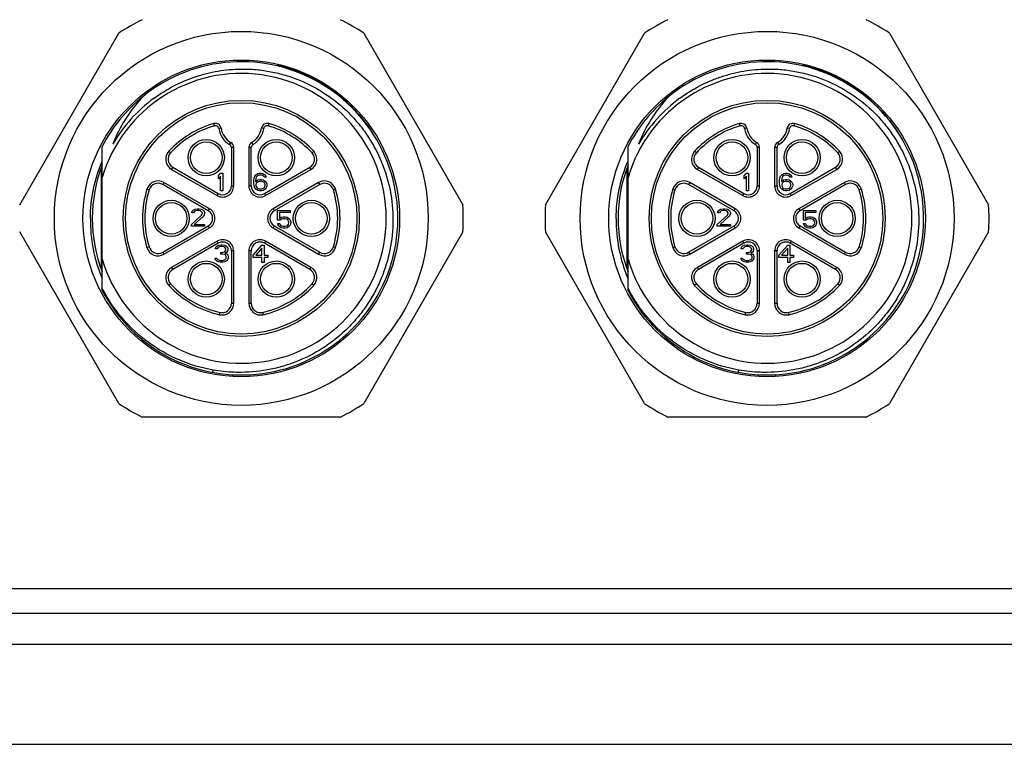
# Model space of a CAD drawing. Header units: millimetres. Extents: x -6552 to -4132, y 482 to 1483.
# Tile 15 of 80: x -6316 to -6232, y 1005 to 1067. Entities that reach past the tile are written whole.
import ezdxf

# ---------------------------------------------------------------- set-up
doc = ezdxf.new("R2010")
doc.units = ezdxf.units.MM
doc.header["$LTSCALE"] = 16.335
doc.layers.get('0').update_dxf_attribs({"linetype": 'CONTINUOUS'})
doc.layers.add('02___PRT_ALL_AXES', color=7, linetype='CONTINUOUS')

msp = doc.modelspace()

# ---------------------------------------------------------------- linework, layer by layer
at = {"color": 7, "linetype": 'Continuous'}
for p, q in [((-6316.303, 1051.595), (-6307.817, 1066.292)), ((-6286.858, 1066.292), (-6278.372, 1051.595)), ((-6271.303, 1051.595), (-6262.817, 1066.292)), ((-6241.858, 1066.292), (-6233.372, 1051.595)), ((-6299.641, 1058.365), (-6299.697, 1058.557)), ((-6294.978, 1058.557), (-6295.034, 1058.365)), ((-6254.641, 1058.365), (-6254.697, 1058.557)), ((-6249.978, 1058.557), (-6250.034, 1058.365)), ((-6299.064, 1058.159), (-6299.261, 1058.126)), ((-6295.413, 1058.126), (-6295.611, 1058.159)), ((-6254.064, 1058.159), (-6254.261, 1058.126)), ((-6250.413, 1058.126), (-6250.611, 1058.159)), ((-6298.334, 1056.768), (-6298.232, 1056.939)), ((-6296.443, 1056.939), (-6296.341, 1056.768)), ((-6253.334, 1056.768), (-6253.232, 1056.939)), ((-6251.443, 1056.939), (-6251.341, 1056.768)), ((-6309.237, 1044.283), (-6309.237, 1056.604)), ((-6303.391, 1056.049), (-6303.538, 1056.184)), ((-6298.187, 1056.51), (-6298.187, 1053.215)), ((-6297.987, 1056.51), (-6298.187, 1056.51)), ((-6297.987, 1053.215), (-6297.987, 1056.51)), ((-6296.687, 1056.51), (-6296.687, 1053.215)), ((-6296.487, 1056.51), (-6296.687, 1056.51)), ((-6296.487, 1053.215), (-6296.487, 1056.51)), ((-6291.137, 1056.184), (-6291.284, 1056.049)), ((-6264.237, 1044.283), (-6264.237, 1056.604)), ((-6258.391, 1056.049), (-6258.538, 1056.184)), ((-6252.987, 1056.51), (-6253.187, 1056.51)), ((-6253.187, 1056.51), (-6253.187, 1053.215)), ((-6252.987, 1053.215), (-6252.987, 1056.51)), ((-6251.487, 1056.51), (-6251.687, 1056.51)), ((-6251.687, 1056.51), (-6251.687, 1053.215)), ((-6251.487, 1053.215), (-6251.487, 1056.51)), ((-6246.137, 1056.184), (-6246.284, 1056.049)), ((-6309.337, 1054.74), (-6309.337, 1046.147)), ((-6303.204, 1054.812), (-6303.304, 1054.639)), ((-6303.304, 1054.639), (-6299.412, 1052.392)), ((-6303.203, 1054.812), (-6299.312, 1052.565)), ((-6299.295, 1054.083), (-6299.107, 1054.307)), ((-6299.107, 1054.307), (-6298.92, 1054.307)), ((-6298.92, 1054.307), (-6298.92, 1052.807)), ((-6296.081, 1054.179), (-6295.925, 1054.275)), ((-6295.925, 1054.275), (-6295.768, 1054.307)), ((-6295.768, 1054.307), (-6295.643, 1054.307)), ((-6295.643, 1054.307), (-6295.487, 1054.275)), ((-6295.487, 1054.275), (-6295.331, 1054.179)), ((-6295.362, 1052.565), (-6291.471, 1054.812)), ((-6295.262, 1052.392), (-6291.371, 1054.639)), ((-6291.371, 1054.639), (-6291.471, 1054.812)), ((-6264.337, 1054.74), (-6264.337, 1046.147)), ((-6258.204, 1054.812), (-6258.304, 1054.639)), ((-6258.304, 1054.639), (-6254.412, 1052.392)), ((-6258.203, 1054.812), (-6254.312, 1052.565)), ((-6254.295, 1054.083), (-6254.107, 1054.307)), ((-6254.107, 1054.307), (-6253.92, 1054.307)), ((-6253.92, 1054.307), (-6253.92, 1052.807)), ((-6251.081, 1054.179), (-6250.925, 1054.275)), ((-6250.925, 1054.275), (-6250.768, 1054.307)), ((-6250.768, 1054.307), (-6250.643, 1054.307)), ((-6250.643, 1054.307), (-6250.487, 1054.275)), ((-6250.487, 1054.275), (-6250.331, 1054.179)), ((-6250.362, 1052.565), (-6246.471, 1054.812)), ((-6250.262, 1052.392), (-6246.371, 1054.639)), ((-6246.371, 1054.639), (-6246.471, 1054.812)), ((-6303.954, 1053.513), (-6304.054, 1053.34)), ((-6300.062, 1051.266), (-6303.954, 1053.513)), ((-6299.295, 1053.828), (-6299.295, 1054.083)), ((-6299.107, 1054.051), (-6299.295, 1053.828)), ((-6299.107, 1052.807), (-6299.107, 1054.051)), ((-6296.268, 1053.668), (-6296.237, 1053.892)), ((-6296.268, 1053.445), (-6296.268, 1053.668)), ((-6296.237, 1053.222), (-6296.268, 1053.445)), ((-6296.237, 1053.892), (-6296.175, 1054.051)), ((-6296.175, 1054.051), (-6296.081, 1054.179)), ((-6296.081, 1053.86), (-6296.112, 1053.668)), ((-6296.112, 1053.605), (-6295.925, 1053.732)), ((-6296.112, 1053.668), (-6296.112, 1053.605)), ((-6296.05, 1053.956), (-6296.081, 1053.86)), ((-6296.05, 1053.445), (-6296.081, 1053.349)), ((-6295.987, 1054.051), (-6296.05, 1053.956)), ((-6295.987, 1053.509), (-6296.05, 1053.445)), ((-6295.893, 1054.115), (-6295.987, 1054.051)), ((-6295.893, 1053.573), (-6295.987, 1053.509)), ((-6295.925, 1053.732), (-6295.768, 1053.764)), ((-6295.8, 1054.147), (-6295.893, 1054.115)), ((-6295.8, 1053.605), (-6295.893, 1053.573)), ((-6295.612, 1054.147), (-6295.8, 1054.147)), ((-6295.581, 1053.605), (-6295.8, 1053.605)), ((-6295.768, 1053.764), (-6295.612, 1053.764)), ((-6295.518, 1054.115), (-6295.612, 1054.147)), ((-6295.612, 1053.764), (-6295.456, 1053.732)), ((-6295.487, 1053.573), (-6295.581, 1053.605)), ((-6295.425, 1054.051), (-6295.518, 1054.115)), ((-6295.393, 1053.509), (-6295.487, 1053.573)), ((-6295.456, 1053.732), (-6295.3, 1053.637)), ((-6295.362, 1053.956), (-6295.425, 1054.051)), ((-6295.331, 1053.445), (-6295.393, 1053.509)), ((-6295.206, 1053.956), (-6295.362, 1053.956)), ((-6295.331, 1054.179), (-6295.237, 1054.051)), ((-6295.3, 1053.349), (-6295.331, 1053.445)), ((-6295.3, 1053.637), (-6295.206, 1053.541)), ((-6295.237, 1054.051), (-6295.206, 1053.956)), ((-6295.206, 1053.541), (-6295.143, 1053.381)), ((-6295.143, 1053.381), (-6295.143, 1053.222)), ((-6290.721, 1053.513), (-6294.612, 1051.266)), ((-6290.621, 1053.34), (-6290.721, 1053.513)), ((-6258.954, 1053.513), (-6259.054, 1053.34)), ((-6255.062, 1051.266), (-6258.954, 1053.513)), ((-6254.295, 1053.828), (-6254.295, 1054.083)), ((-6254.107, 1054.051), (-6254.295, 1053.828)), ((-6254.107, 1052.807), (-6254.107, 1054.051)), ((-6251.268, 1053.668), (-6251.237, 1053.892)), ((-6251.268, 1053.445), (-6251.268, 1053.668)), ((-6251.237, 1053.222), (-6251.268, 1053.445)), ((-6251.237, 1053.892), (-6251.175, 1054.051)), ((-6251.175, 1054.051), (-6251.081, 1054.179)), ((-6251.081, 1053.86), (-6251.112, 1053.668)), ((-6251.112, 1053.605), (-6250.925, 1053.732)), ((-6251.112, 1053.668), (-6251.112, 1053.605)), ((-6251.05, 1053.956), (-6251.081, 1053.86)), ((-6251.05, 1053.445), (-6251.081, 1053.349)), ((-6250.987, 1054.051), (-6251.05, 1053.956)), ((-6250.987, 1053.509), (-6251.05, 1053.445)), ((-6250.893, 1054.115), (-6250.987, 1054.051)), ((-6250.893, 1053.573), (-6250.987, 1053.509)), ((-6250.925, 1053.732), (-6250.768, 1053.764)), ((-6250.8, 1054.147), (-6250.893, 1054.115)), ((-6250.8, 1053.605), (-6250.893, 1053.573)), ((-6250.612, 1054.147), (-6250.8, 1054.147)), ((-6250.581, 1053.605), (-6250.8, 1053.605)), ((-6250.768, 1053.764), (-6250.612, 1053.764)), ((-6250.518, 1054.115), (-6250.612, 1054.147)), ((-6250.612, 1053.764), (-6250.456, 1053.732)), ((-6250.487, 1053.573), (-6250.581, 1053.605)), ((-6250.425, 1054.051), (-6250.518, 1054.115)), ((-6250.393, 1053.509), (-6250.487, 1053.573)), ((-6250.456, 1053.732), (-6250.3, 1053.637)), ((-6250.362, 1053.956), (-6250.425, 1054.051)), ((-6250.331, 1053.445), (-6250.393, 1053.509)), ((-6250.206, 1053.956), (-6250.362, 1053.956)), ((-6250.331, 1054.179), (-6250.237, 1054.051)), ((-6250.3, 1053.349), (-6250.331, 1053.445)), ((-6250.3, 1053.637), (-6250.206, 1053.541)), ((-6250.237, 1054.051), (-6250.206, 1053.956)), ((-6250.206, 1053.541), (-6250.143, 1053.381)), ((-6250.143, 1053.381), (-6250.143, 1053.222)), ((-6245.721, 1053.513), (-6249.612, 1051.266)), ((-6245.621, 1053.34), (-6245.721, 1053.513)), ((-6305.218, 1052.884), (-6305.409, 1052.943)), ((-6300.162, 1051.093), (-6304.054, 1053.34)), ((-6299.412, 1052.392), (-6299.312, 1052.565)), ((-6298.92, 1052.807), (-6299.107, 1052.807)), ((-6298.187, 1053.215), (-6297.987, 1053.215)), ((-6296.687, 1053.215), (-6296.487, 1053.215)), ((-6296.175, 1053.062), (-6296.237, 1053.222)), ((-6296.081, 1052.934), (-6296.175, 1053.062)), ((-6296.081, 1053.349), (-6296.081, 1053.254)), ((-6296.081, 1053.254), (-6296.05, 1053.158)), ((-6295.925, 1052.839), (-6296.081, 1052.934)), ((-6296.05, 1053.158), (-6295.987, 1053.062)), ((-6295.987, 1053.062), (-6295.893, 1052.998)), ((-6295.768, 1052.807), (-6295.925, 1052.839)), ((-6295.893, 1052.998), (-6295.8, 1052.966)), ((-6295.8, 1052.966), (-6295.581, 1052.966)), ((-6295.612, 1052.807), (-6295.768, 1052.807)), ((-6295.456, 1052.839), (-6295.612, 1052.807)), ((-6295.581, 1052.966), (-6295.487, 1052.998)), ((-6295.487, 1052.998), (-6295.393, 1053.062)), ((-6295.3, 1052.934), (-6295.456, 1052.839)), ((-6295.393, 1053.062), (-6295.331, 1053.158)), ((-6295.362, 1052.565), (-6295.262, 1052.392)), ((-6295.331, 1053.158), (-6295.3, 1053.254)), ((-6295.3, 1053.254), (-6295.3, 1053.349)), ((-6295.206, 1053.062), (-6295.3, 1052.934)), ((-6295.143, 1053.222), (-6295.206, 1053.062)), ((-6290.622, 1053.339), (-6294.512, 1051.093)), ((-6289.266, 1052.943), (-6289.457, 1052.884)), ((-6260.218, 1052.884), (-6260.409, 1052.943)), ((-6255.162, 1051.093), (-6259.054, 1053.34)), ((-6254.412, 1052.392), (-6254.312, 1052.565)), ((-6253.92, 1052.807), (-6254.107, 1052.807)), ((-6253.187, 1053.215), (-6252.987, 1053.215)), ((-6251.687, 1053.215), (-6251.487, 1053.215)), ((-6251.175, 1053.062), (-6251.237, 1053.222)), ((-6251.081, 1052.934), (-6251.175, 1053.062)), ((-6251.081, 1053.349), (-6251.081, 1053.254)), ((-6251.081, 1053.254), (-6251.05, 1053.158)), ((-6250.925, 1052.839), (-6251.081, 1052.934)), ((-6251.05, 1053.158), (-6250.987, 1053.062)), ((-6250.987, 1053.062), (-6250.893, 1052.998)), ((-6250.768, 1052.807), (-6250.925, 1052.839)), ((-6250.893, 1052.998), (-6250.8, 1052.966)), ((-6250.8, 1052.966), (-6250.581, 1052.966)), ((-6250.612, 1052.807), (-6250.768, 1052.807)), ((-6250.456, 1052.839), (-6250.612, 1052.807)), ((-6250.581, 1052.966), (-6250.487, 1052.998)), ((-6250.487, 1052.998), (-6250.393, 1053.062)), ((-6250.3, 1052.934), (-6250.456, 1052.839)), ((-6250.393, 1053.062), (-6250.331, 1053.158)), ((-6250.362, 1052.565), (-6250.262, 1052.392)), ((-6250.331, 1053.158), (-6250.3, 1053.254)), ((-6250.3, 1053.254), (-6250.3, 1053.349)), ((-6250.206, 1053.062), (-6250.3, 1052.934)), ((-6250.143, 1053.222), (-6250.206, 1053.062)), ((-6245.622, 1053.339), (-6249.512, 1051.093)), ((-6244.266, 1052.943), (-6244.457, 1052.884)), ((-6301.575, 1050.919), (-6301.544, 1051.047)), ((-6301.419, 1050.919), (-6301.575, 1050.919)), ((-6301.544, 1051.047), (-6301.419, 1051.175)), ((-6301.419, 1051.175), (-6301.294, 1051.238)), ((-6301.356, 1051.015), (-6301.419, 1050.919)), ((-6301.262, 1051.079), (-6301.356, 1051.015)), ((-6301.294, 1051.238), (-6301.075, 1051.27)), ((-6301.106, 1051.111), (-6301.262, 1051.079)), ((-6300.981, 1051.111), (-6301.106, 1051.111)), ((-6301.075, 1051.27), (-6300.95, 1051.27)), ((-6300.825, 1051.079), (-6300.981, 1051.111)), ((-6300.95, 1051.27), (-6300.762, 1051.238)), ((-6300.731, 1051.015), (-6300.825, 1051.079)), ((-6300.762, 1051.238), (-6300.637, 1051.175)), ((-6300.669, 1050.919), (-6300.731, 1051.015)), ((-6300.731, 1050.728), (-6300.669, 1050.855)), ((-6300.669, 1050.855), (-6300.669, 1050.919)), ((-6300.637, 1051.175), (-6300.512, 1051.047)), ((-6300.512, 1051.047), (-6300.481, 1050.919)), ((-6300.481, 1050.855), (-6300.512, 1050.728)), ((-6300.481, 1050.919), (-6300.481, 1050.855)), ((-6300.162, 1051.093), (-6300.062, 1051.266)), ((-6294.612, 1051.266), (-6294.512, 1051.093)), ((-6294.228, 1050.28), (-6294.228, 1051.11)), ((-6294.228, 1051.11), (-6293.166, 1051.11)), ((-6294.072, 1050.95), (-6294.072, 1050.44)), ((-6293.166, 1050.95), (-6294.072, 1050.95)), ((-6293.166, 1051.11), (-6293.166, 1050.95)), ((-6256.575, 1050.919), (-6256.544, 1051.047)), ((-6256.419, 1050.919), (-6256.575, 1050.919)), ((-6256.544, 1051.047), (-6256.419, 1051.175)), ((-6256.419, 1051.175), (-6256.294, 1051.238)), ((-6256.356, 1051.015), (-6256.419, 1050.919)), ((-6256.262, 1051.079), (-6256.356, 1051.015)), ((-6256.294, 1051.238), (-6256.075, 1051.27)), ((-6256.106, 1051.111), (-6256.262, 1051.079)), ((-6255.981, 1051.111), (-6256.106, 1051.111)), ((-6256.075, 1051.27), (-6255.95, 1051.27)), ((-6255.825, 1051.079), (-6255.981, 1051.111)), ((-6255.95, 1051.27), (-6255.762, 1051.238)), ((-6255.731, 1051.015), (-6255.825, 1051.079)), ((-6255.762, 1051.238), (-6255.637, 1051.175)), ((-6255.669, 1050.919), (-6255.731, 1051.015)), ((-6255.731, 1050.728), (-6255.669, 1050.855)), ((-6255.669, 1050.855), (-6255.669, 1050.919)), ((-6255.637, 1051.175), (-6255.512, 1051.047)), ((-6255.512, 1051.047), (-6255.481, 1050.919)), ((-6255.481, 1050.855), (-6255.512, 1050.728)), ((-6255.481, 1050.919), (-6255.481, 1050.855)), ((-6255.162, 1051.093), (-6255.062, 1051.266)), ((-6249.612, 1051.266), (-6249.512, 1051.093)), ((-6249.228, 1051.11), (-6248.166, 1051.11)), ((-6249.228, 1050.28), (-6249.228, 1051.11)), ((-6248.166, 1050.95), (-6249.072, 1050.95)), ((-6249.072, 1050.95), (-6249.072, 1050.44)), ((-6248.166, 1051.11), (-6248.166, 1050.95)), ((-6301.606, 1049.93), (-6300.731, 1050.728)), ((-6300.575, 1050.632), (-6301.356, 1049.93)), ((-6300.512, 1050.728), (-6300.575, 1050.632)), ((-6294.009, 1050.28), (-6294.228, 1050.28)), ((-6294.072, 1050.44), (-6293.916, 1050.535)), ((-6293.884, 1050.376), (-6294.009, 1050.28)), ((-6293.916, 1050.535), (-6293.759, 1050.567)), ((-6293.759, 1050.408), (-6293.884, 1050.376)), ((-6293.759, 1050.567), (-6293.572, 1050.567)), ((-6293.572, 1050.408), (-6293.759, 1050.408)), ((-6293.572, 1050.567), (-6293.416, 1050.535)), ((-6293.447, 1050.376), (-6293.572, 1050.408)), ((-6293.353, 1050.312), (-6293.447, 1050.376)), ((-6293.416, 1050.535), (-6293.259, 1050.44)), ((-6293.291, 1050.216), (-6293.353, 1050.312)), ((-6293.259, 1050.12), (-6293.291, 1050.216)), ((-6293.291, 1049.961), (-6293.259, 1050.057)), ((-6293.259, 1050.44), (-6293.166, 1050.312)), ((-6293.259, 1050.057), (-6293.259, 1050.12)), ((-6293.166, 1050.312), (-6293.103, 1050.152)), ((-6293.103, 1050.025), (-6293.166, 1049.865)), ((-6293.103, 1050.152), (-6293.103, 1050.025)), ((-6256.606, 1049.93), (-6255.731, 1050.728)), ((-6255.575, 1050.632), (-6256.356, 1049.93)), ((-6255.512, 1050.728), (-6255.575, 1050.632)), ((-6249.009, 1050.28), (-6249.228, 1050.28)), ((-6249.072, 1050.44), (-6248.916, 1050.535)), ((-6248.884, 1050.376), (-6249.009, 1050.28)), ((-6248.916, 1050.535), (-6248.759, 1050.567)), ((-6248.759, 1050.408), (-6248.884, 1050.376)), ((-6248.759, 1050.567), (-6248.572, 1050.567)), ((-6248.572, 1050.408), (-6248.759, 1050.408)), ((-6248.572, 1050.567), (-6248.416, 1050.535)), ((-6248.447, 1050.376), (-6248.572, 1050.408)), ((-6248.353, 1050.312), (-6248.447, 1050.376)), ((-6248.416, 1050.535), (-6248.259, 1050.44)), ((-6248.291, 1050.216), (-6248.353, 1050.312)), ((-6248.259, 1050.12), (-6248.291, 1050.216)), ((-6248.291, 1049.961), (-6248.259, 1050.057)), ((-6248.259, 1050.44), (-6248.166, 1050.312)), ((-6248.259, 1050.057), (-6248.259, 1050.12)), ((-6248.166, 1050.312), (-6248.103, 1050.152)), ((-6248.103, 1050.025), (-6248.166, 1049.865)), ((-6248.103, 1050.152), (-6248.103, 1050.025)), ((-6307.817, 1034.595), (-6316.303, 1049.292)), ((-6304.053, 1047.548), (-6300.162, 1049.794)), ((-6303.954, 1047.374), (-6300.062, 1049.621)), ((-6301.606, 1049.77), (-6301.606, 1049.93)), ((-6300.481, 1049.77), (-6301.606, 1049.77)), ((-6301.356, 1049.93), (-6300.481, 1049.93)), ((-6300.481, 1049.93), (-6300.481, 1049.77)), ((-6300.062, 1049.621), (-6300.162, 1049.794)), ((-6294.512, 1049.794), (-6294.612, 1049.621)), ((-6294.612, 1049.621), (-6290.721, 1047.374)), ((-6294.512, 1049.794), (-6290.621, 1047.547)), ((-6294.166, 1049.865), (-6294.228, 1049.993)), ((-6294.228, 1049.993), (-6294.041, 1049.993)), ((-6294.072, 1049.737), (-6294.166, 1049.865)), ((-6293.916, 1049.642), (-6294.072, 1049.737)), ((-6294.041, 1049.993), (-6293.978, 1049.865)), ((-6293.978, 1049.865), (-6293.884, 1049.801)), ((-6293.759, 1049.61), (-6293.916, 1049.642)), ((-6293.884, 1049.801), (-6293.759, 1049.769)), ((-6293.759, 1049.769), (-6293.572, 1049.769)), ((-6293.572, 1049.61), (-6293.759, 1049.61)), ((-6293.572, 1049.769), (-6293.447, 1049.801)), ((-6293.416, 1049.642), (-6293.572, 1049.61)), ((-6293.447, 1049.801), (-6293.353, 1049.865)), ((-6293.259, 1049.737), (-6293.416, 1049.642)), ((-6293.353, 1049.865), (-6293.291, 1049.961)), ((-6293.166, 1049.865), (-6293.259, 1049.737)), ((-6278.372, 1049.292), (-6286.858, 1034.595)), ((-6262.817, 1034.595), (-6271.303, 1049.292)), ((-6259.053, 1047.548), (-6255.162, 1049.794)), ((-6258.954, 1047.374), (-6255.062, 1049.621)), ((-6256.606, 1049.77), (-6256.606, 1049.93)), ((-6255.481, 1049.77), (-6256.606, 1049.77)), ((-6256.356, 1049.93), (-6255.481, 1049.93)), ((-6255.481, 1049.93), (-6255.481, 1049.77)), ((-6255.062, 1049.621), (-6255.162, 1049.794)), ((-6249.512, 1049.794), (-6249.612, 1049.621)), ((-6249.612, 1049.621), (-6245.721, 1047.374)), ((-6249.512, 1049.794), (-6245.621, 1047.547)), ((-6249.228, 1049.993), (-6249.041, 1049.993)), ((-6249.166, 1049.865), (-6249.228, 1049.993)), ((-6249.072, 1049.737), (-6249.166, 1049.865)), ((-6248.916, 1049.642), (-6249.072, 1049.737)), ((-6249.041, 1049.993), (-6248.978, 1049.865)), ((-6248.978, 1049.865), (-6248.884, 1049.801)), ((-6248.759, 1049.61), (-6248.916, 1049.642)), ((-6248.884, 1049.801), (-6248.759, 1049.769)), ((-6248.759, 1049.769), (-6248.572, 1049.769)), ((-6248.572, 1049.61), (-6248.759, 1049.61)), ((-6248.572, 1049.769), (-6248.447, 1049.801)), ((-6248.416, 1049.642), (-6248.572, 1049.61)), ((-6248.447, 1049.801), (-6248.353, 1049.865)), ((-6248.259, 1049.737), (-6248.416, 1049.642)), ((-6248.353, 1049.865), (-6248.291, 1049.961)), ((-6248.166, 1049.865), (-6248.259, 1049.737)), ((-6233.372, 1049.292), (-6241.858, 1034.595)), ((-6299.412, 1048.495), (-6303.304, 1046.248)), ((-6299.312, 1048.322), (-6303.204, 1046.075)), ((-6299.312, 1048.322), (-6299.412, 1048.495)), ((-6295.262, 1048.495), (-6295.362, 1048.322)), ((-6291.472, 1046.075), (-6295.362, 1048.322)), ((-6291.371, 1046.248), (-6295.262, 1048.495)), ((-6254.412, 1048.495), (-6258.304, 1046.248)), ((-6254.312, 1048.322), (-6258.204, 1046.075)), ((-6254.312, 1048.322), (-6254.412, 1048.495)), ((-6250.262, 1048.495), (-6250.362, 1048.322)), ((-6246.472, 1046.075), (-6250.362, 1048.322)), ((-6246.371, 1046.248), (-6250.262, 1048.495)), ((-6305.409, 1047.944), (-6305.218, 1048.003)), ((-6304.054, 1047.547), (-6303.954, 1047.374)), ((-6299.556, 1047.841), (-6299.525, 1047.969)), ((-6299.4, 1047.841), (-6299.556, 1047.841)), ((-6299.525, 1047.969), (-6299.4, 1048.096)), ((-6299.4, 1048.096), (-6299.275, 1048.16)), ((-6299.338, 1047.937), (-6299.4, 1047.841)), ((-6299.244, 1048), (-6299.338, 1047.937)), ((-6299.275, 1048.16), (-6299.056, 1048.192)), ((-6299.088, 1048.032), (-6299.244, 1048)), ((-6298.963, 1048.032), (-6299.088, 1048.032)), ((-6299.088, 1047.394), (-6299.088, 1047.522)), ((-6299.088, 1047.522), (-6298.963, 1047.522)), ((-6299.056, 1048.192), (-6298.994, 1048.192)), ((-6298.994, 1048.192), (-6298.775, 1048.16)), ((-6298.806, 1048), (-6298.963, 1048.032)), ((-6298.963, 1047.522), (-6298.775, 1047.586)), ((-6298.713, 1047.937), (-6298.806, 1048)), ((-6298.775, 1048.16), (-6298.65, 1048.096)), ((-6298.775, 1047.586), (-6298.713, 1047.649)), ((-6298.65, 1047.841), (-6298.713, 1047.937)), ((-6298.713, 1047.649), (-6298.65, 1047.777)), ((-6298.588, 1047.554), (-6298.713, 1047.458)), ((-6298.65, 1048.096), (-6298.525, 1047.969)), ((-6298.65, 1047.777), (-6298.65, 1047.841)), ((-6298.525, 1047.649), (-6298.588, 1047.554)), ((-6298.525, 1047.969), (-6298.494, 1047.841)), ((-6298.494, 1047.777), (-6298.525, 1047.649)), ((-6298.494, 1047.841), (-6298.494, 1047.777)), ((-6298.187, 1047.672), (-6298.187, 1043.179)), ((-6297.987, 1047.672), (-6298.187, 1047.672)), ((-6297.987, 1043.179), (-6297.987, 1047.672)), ((-6296.687, 1047.672), (-6296.687, 1043.179)), ((-6296.487, 1047.672), (-6296.687, 1047.672)), ((-6296.487, 1043.179), (-6296.487, 1047.672)), ((-6296.316, 1047.3), (-6295.566, 1048.162)), ((-6295.566, 1047.907), (-6296.097, 1047.3)), ((-6295.566, 1048.162), (-6295.379, 1048.162)), ((-6295.566, 1047.3), (-6295.566, 1047.907)), ((-6295.379, 1048.162), (-6295.379, 1047.3)), ((-6290.721, 1047.374), (-6290.621, 1047.547)), ((-6289.457, 1048.003), (-6289.266, 1047.944)), ((-6260.409, 1047.944), (-6260.218, 1048.003)), ((-6259.054, 1047.547), (-6258.954, 1047.374)), ((-6254.556, 1047.841), (-6254.525, 1047.969)), ((-6254.4, 1047.841), (-6254.556, 1047.841)), ((-6254.525, 1047.969), (-6254.4, 1048.096)), ((-6254.4, 1048.096), (-6254.275, 1048.16)), ((-6254.338, 1047.937), (-6254.4, 1047.841)), ((-6254.244, 1048), (-6254.338, 1047.937)), ((-6254.275, 1048.16), (-6254.056, 1048.192)), ((-6254.088, 1048.032), (-6254.244, 1048)), ((-6253.963, 1048.032), (-6254.088, 1048.032)), ((-6254.088, 1047.522), (-6253.963, 1047.522)), ((-6254.088, 1047.394), (-6254.088, 1047.522)), ((-6254.056, 1048.192), (-6253.994, 1048.192)), ((-6253.994, 1048.192), (-6253.775, 1048.16)), ((-6253.806, 1048), (-6253.963, 1048.032)), ((-6253.963, 1047.522), (-6253.775, 1047.586)), ((-6253.713, 1047.937), (-6253.806, 1048)), ((-6253.775, 1048.16), (-6253.65, 1048.096)), ((-6253.775, 1047.586), (-6253.713, 1047.649)), ((-6253.65, 1047.841), (-6253.713, 1047.937)), ((-6253.713, 1047.649), (-6253.65, 1047.777)), ((-6253.588, 1047.554), (-6253.713, 1047.458)), ((-6253.65, 1048.096), (-6253.525, 1047.969)), ((-6253.65, 1047.777), (-6253.65, 1047.841)), ((-6253.525, 1047.649), (-6253.588, 1047.554)), ((-6253.525, 1047.969), (-6253.494, 1047.841)), ((-6253.494, 1047.777), (-6253.525, 1047.649)), ((-6253.494, 1047.841), (-6253.494, 1047.777)), ((-6252.987, 1047.672), (-6253.187, 1047.672)), ((-6253.187, 1047.672), (-6253.187, 1043.179)), ((-6252.987, 1043.179), (-6252.987, 1047.672)), ((-6251.487, 1047.672), (-6251.687, 1047.672)), ((-6251.687, 1047.672), (-6251.687, 1043.179)), ((-6251.487, 1043.179), (-6251.487, 1047.672)), ((-6251.316, 1047.3), (-6250.566, 1048.162)), ((-6250.566, 1047.907), (-6251.097, 1047.3)), ((-6250.566, 1048.162), (-6250.379, 1048.162)), ((-6250.566, 1047.3), (-6250.566, 1047.907)), ((-6250.379, 1048.162), (-6250.379, 1047.3)), ((-6245.721, 1047.374), (-6245.621, 1047.547)), ((-6244.457, 1048.003), (-6244.266, 1047.944)), ((-6299.556, 1046.947), (-6299.588, 1047.043)), ((-6299.588, 1047.043), (-6299.431, 1047.043)), ((-6299.494, 1046.852), (-6299.556, 1046.947)), ((-6299.4, 1046.788), (-6299.494, 1046.852)), ((-6299.431, 1047.043), (-6299.4, 1046.979)), ((-6299.4, 1046.979), (-6299.338, 1046.915)), ((-6299.275, 1046.724), (-6299.4, 1046.788)), ((-6299.338, 1046.915), (-6299.275, 1046.883)), ((-6299.275, 1046.883), (-6299.119, 1046.852)), ((-6299.15, 1046.692), (-6299.275, 1046.724)), ((-6298.9, 1046.692), (-6299.15, 1046.692)), ((-6299.119, 1046.852), (-6298.931, 1046.852)), ((-6298.963, 1047.394), (-6299.088, 1047.394)), ((-6298.775, 1047.362), (-6298.963, 1047.394)), ((-6298.931, 1046.852), (-6298.775, 1046.883)), ((-6298.775, 1046.724), (-6298.9, 1046.692)), ((-6298.681, 1047.298), (-6298.775, 1047.362)), ((-6298.775, 1046.883), (-6298.713, 1046.915)), ((-6298.65, 1046.788), (-6298.775, 1046.724)), ((-6298.713, 1047.458), (-6298.556, 1047.394)), ((-6298.713, 1046.915), (-6298.65, 1046.979)), ((-6298.619, 1047.171), (-6298.681, 1047.298)), ((-6298.65, 1046.979), (-6298.619, 1047.043)), ((-6298.556, 1046.852), (-6298.65, 1046.788)), ((-6298.619, 1047.043), (-6298.619, 1047.171)), ((-6298.556, 1047.394), (-6298.494, 1047.298)), ((-6298.494, 1046.947), (-6298.556, 1046.852)), ((-6298.494, 1047.298), (-6298.463, 1047.171)), ((-6298.463, 1047.043), (-6298.494, 1046.947)), ((-6298.463, 1047.171), (-6298.463, 1047.043)), ((-6296.316, 1047.109), (-6296.316, 1047.3)), ((-6295.566, 1047.109), (-6296.316, 1047.109)), ((-6296.097, 1047.3), (-6295.566, 1047.3)), ((-6295.566, 1046.662), (-6295.566, 1047.109)), ((-6295.379, 1046.662), (-6295.566, 1046.662)), ((-6295.379, 1047.3), (-6295.066, 1047.3)), ((-6295.379, 1047.109), (-6295.379, 1046.662)), ((-6295.066, 1047.109), (-6295.379, 1047.109)), ((-6295.066, 1047.3), (-6295.066, 1047.109)), ((-6254.588, 1047.043), (-6254.431, 1047.043)), ((-6254.556, 1046.947), (-6254.588, 1047.043)), ((-6254.494, 1046.852), (-6254.556, 1046.947)), ((-6254.4, 1046.788), (-6254.494, 1046.852)), ((-6254.431, 1047.043), (-6254.4, 1046.979)), ((-6254.4, 1046.979), (-6254.338, 1046.915)), ((-6254.275, 1046.724), (-6254.4, 1046.788)), ((-6254.338, 1046.915), (-6254.275, 1046.883)), ((-6254.275, 1046.883), (-6254.119, 1046.852)), ((-6254.15, 1046.692), (-6254.275, 1046.724)), ((-6253.9, 1046.692), (-6254.15, 1046.692)), ((-6254.119, 1046.852), (-6253.931, 1046.852)), ((-6253.963, 1047.394), (-6254.088, 1047.394)), ((-6253.775, 1047.362), (-6253.963, 1047.394)), ((-6253.931, 1046.852), (-6253.775, 1046.883)), ((-6253.775, 1046.724), (-6253.9, 1046.692)), ((-6253.681, 1047.298), (-6253.775, 1047.362)), ((-6253.775, 1046.883), (-6253.713, 1046.915)), ((-6253.65, 1046.788), (-6253.775, 1046.724)), ((-6253.713, 1047.458), (-6253.556, 1047.394)), ((-6253.713, 1046.915), (-6253.65, 1046.979)), ((-6253.619, 1047.171), (-6253.681, 1047.298)), ((-6253.65, 1046.979), (-6253.619, 1047.043)), ((-6253.556, 1046.852), (-6253.65, 1046.788)), ((-6253.619, 1047.043), (-6253.619, 1047.171)), ((-6253.556, 1047.394), (-6253.494, 1047.298)), ((-6253.494, 1046.947), (-6253.556, 1046.852)), ((-6253.494, 1047.298), (-6253.463, 1047.171)), ((-6253.463, 1047.043), (-6253.494, 1046.947)), ((-6253.463, 1047.171), (-6253.463, 1047.043)), ((-6251.316, 1047.109), (-6251.316, 1047.3)), ((-6250.566, 1047.109), (-6251.316, 1047.109)), ((-6251.097, 1047.3), (-6250.566, 1047.3)), ((-6250.566, 1046.662), (-6250.566, 1047.109)), ((-6250.379, 1046.662), (-6250.566, 1046.662)), ((-6250.379, 1047.3), (-6250.066, 1047.3)), ((-6250.066, 1047.109), (-6250.379, 1047.109)), ((-6250.379, 1047.109), (-6250.379, 1046.662)), ((-6250.066, 1047.3), (-6250.066, 1047.109)), ((-6303.304, 1046.248), (-6303.204, 1046.075)), ((-6291.471, 1046.075), (-6291.371, 1046.248)), ((-6258.304, 1046.248), (-6258.204, 1046.075)), ((-6246.471, 1046.075), (-6246.371, 1046.248)), ((-6303.391, 1044.839), (-6303.538, 1044.703)), ((-6291.137, 1044.703), (-6291.284, 1044.839)), ((-6258.391, 1044.839), (-6258.538, 1044.703)), ((-6246.137, 1044.703), (-6246.284, 1044.839)), ((-6298.187, 1043.179), (-6297.987, 1043.179)), ((-6296.687, 1043.179), (-6296.487, 1043.179)), ((-6253.187, 1043.179), (-6252.987, 1043.179)), ((-6251.687, 1043.179), (-6251.487, 1043.179)), ((-6299.209, 1042.203), (-6299.165, 1042.398)), ((-6295.51, 1042.398), (-6295.466, 1042.203)), ((-6254.209, 1042.203), (-6254.165, 1042.398)), ((-6250.51, 1042.398), (-6250.466, 1042.203)), ((-6299.778, 1037.268), (-6299.743, 1037.461)), ((-6254.778, 1037.268), (-6254.743, 1037.461)), ((-6288.852, 1033.444), (-6305.823, 1033.444)), ((-6243.852, 1033.444), (-6260.823, 1033.444)), ((-6099.837, 1018.757), (-6449.837, 1018.757)), ((-6099.837, 1016.636), (-6449.837, 1016.636))]:
    msp.add_line(p, q, dxfattribs=at)
for centre, radius in [((-6297.337, 1050.444), 16), ((-6252.337, 1050.444), 16), ((-6297.337, 1050.444), 13.55), ((-6252.337, 1050.444), 13.55), ((-6297.337, 1050.444), 10.1), ((-6297.337, 1050.444), 9.9), ((-6252.337, 1050.444), 10.1), ((-6252.337, 1050.444), 9.9), ((-6300.337, 1055.64), 1.55), ((-6300.337, 1055.64), 1.35), ((-6294.337, 1055.64), 1.55), ((-6294.337, 1055.64), 1.35), ((-6255.337, 1055.64), 1.55), ((-6255.337, 1055.64), 1.35), ((-6249.337, 1055.64), 1.55), ((-6249.337, 1055.64), 1.35), ((-6303.337, 1050.444), 1.55), ((-6303.337, 1050.444), 1.35), ((-6291.337, 1050.444), 1.55), ((-6291.337, 1050.444), 1.35), ((-6258.337, 1050.444), 1.55), ((-6258.337, 1050.444), 1.35), ((-6246.337, 1050.444), 1.55), ((-6246.337, 1050.444), 1.35), ((-6300.337, 1045.247), 1.55), ((-6294.337, 1045.247), 1.55), ((-6255.337, 1045.247), 1.55), ((-6249.337, 1045.247), 1.55), ((-6300.337, 1045.247), 1.35), ((-6294.337, 1045.247), 1.35), ((-6255.337, 1045.247), 1.35), ((-6249.337, 1045.247), 1.35)]:
    msp.add_circle(centre, radius, dxfattribs=at)
for centre, radius, start, end in [((-6297.337, 1050.444), 19, 116.52535, 123.47465), ((-6297.337, 1050.444), 19, 56.52535, 63.47465), ((-6252.337, 1050.444), 19, 116.52535, 123.47465), ((-6252.337, 1050.444), 19, 56.52535, 63.47465), ((-6297.337, 1050.444), 13.4, 207.36957, 129.01817), ((-6298.808, 1050.745), 13.624, 66.63552, 70.52286), ((-6252.337, 1050.444), 13.4, 207.36957, 129.01817), ((-6253.808, 1050.745), 13.624, 66.63552, 70.52286), ((-6297.338, 1050.444), 12.4, 196.32733, 163.67263), ((-6252.338, 1050.444), 12.4, 196.32733, 163.67263), ((-6297.338, 1050.444), 13.4, 129.01768, 152.63012), ((-6297.337, 1050.444), 12.7, 126.01167, 138.0171), ((-6252.338, 1050.444), 13.4, 129.01768, 152.63012), ((-6252.337, 1050.444), 12.7, 126.01167, 138.0171), ((-6297.337, 1050.444), 12.7, 138.01651, 150.02123), ((-6297.337, 1050.444), 8.45, 106.2151, 137.20423), ((-6299.557, 1058.077), 0.5, 9.36817, 106.2151), ((-6295.117, 1058.077), 0.5, 73.7849, 170.63183), ((-6297.337, 1050.444), 8.45, 42.79577, 73.7849), ((-6252.337, 1050.444), 12.7, 138.01651, 150.02123), ((-6252.337, 1050.444), 8.45, 106.2151, 137.20423), ((-6254.557, 1058.077), 0.5, 9.36817, 106.2151), ((-6250.117, 1058.077), 0.5, 73.7849, 170.63183), ((-6252.337, 1050.444), 8.45, 42.79577, 73.7849), ((-6297.337, 1050.444), 8.25, 106.2151, 137.20424), ((-6299.557, 1058.077), 0.3, 9.36817, 106.2151), ((-6297.337, 1058.444), 1.95, 189.36817, 239.26213), ((-6297.337, 1058.444), 1.75, 189.36816, 239.26213), ((-6297.337, 1058.444), 1.75, 300.73787, 350.63183), ((-6297.337, 1058.444), 1.95, 300.73787, 350.63183), ((-6295.117, 1058.077), 0.3, 73.7849, 170.63183), ((-6297.337, 1050.444), 8.25, 42.79989, 73.7849), ((-6252.337, 1050.444), 8.25, 106.2151, 137.20424), ((-6254.557, 1058.077), 0.3, 9.36817, 106.2151), ((-6252.337, 1058.444), 1.95, 189.36817, 239.26213), ((-6252.337, 1058.444), 1.75, 189.36816, 239.26213), ((-6252.337, 1058.444), 1.75, 300.73787, 350.63183), ((-6252.337, 1058.444), 1.95, 300.73787, 350.63183), ((-6250.117, 1058.077), 0.3, 73.7849, 170.63183), ((-6252.337, 1050.444), 8.25, 42.79989, 73.7849), ((-6298.487, 1056.51), 0.3, 0, 59.26213), ((-6298.487, 1056.51), 0.5, 0, 59.26213), ((-6296.187, 1056.51), 0.5, 120.73787, 180), ((-6296.187, 1056.51), 0.3, 120.73787, 180), ((-6253.487, 1056.51), 0.3, 0, 59.26213), ((-6253.487, 1056.51), 0.5, 0, 59.26213), ((-6251.187, 1056.51), 0.5, 120.73787, 180), ((-6251.187, 1056.51), 0.3, 120.73787, 180), ((-6302.804, 1055.505), 1, 137.20423, 240), ((-6302.804, 1055.505), 0.8, 137.20438, 240.06181), ((-6291.871, 1055.505), 0.8, 299.98106, 42.83829), ((-6291.871, 1055.505), 1, 300, 42.79577), ((-6257.804, 1055.505), 1, 137.20423, 240), ((-6257.804, 1055.505), 0.8, 137.20438, 240.06181), ((-6246.871, 1055.505), 0.8, 299.98106, 42.83829), ((-6246.871, 1055.505), 1, 300, 42.79577), ((-6297.337, 1050.444), 12.75, 158.97301, 201.02358), ((-6252.337, 1050.444), 12.75, 158.97301, 201.02358), ((-6304.454, 1052.647), 1, 60, 162.79577), ((-6304.454, 1052.647), 0.8, 60.00001, 162.83454), ((-6290.221, 1052.647), 1, 17.20423, 120), ((-6290.221, 1052.647), 0.8, 17.20423, 120.06213), ((-6259.454, 1052.647), 1, 60, 162.79577), ((-6259.454, 1052.647), 0.8, 60.00001, 162.83454), ((-6245.221, 1052.647), 1, 17.20423, 120), ((-6245.221, 1052.647), 0.8, 17.20423, 120.06213), ((-6297.337, 1050.444), 8.45, 162.79577, 197.20423), ((-6297.337, 1050.444), 8.25, 162.79953, 197.20423), ((-6298.937, 1053.215), 0.95, 240, 360), ((-6298.937, 1053.215), 0.75, 240.00001, 360), ((-6295.737, 1053.215), 0.95, 180, 300), ((-6295.737, 1053.215), 0.75, 180, 299.99999), ((-6297.337, 1050.444), 8.25, 342.79953, 17.20423), ((-6297.337, 1050.444), 8.45, 342.79577, 17.20423), ((-6252.337, 1050.444), 8.45, 162.79577, 197.20423), ((-6252.337, 1050.444), 8.25, 162.79953, 197.20423), ((-6253.937, 1053.215), 0.95, 240, 360), ((-6253.937, 1053.215), 0.75, 240.00001, 360), ((-6250.737, 1053.215), 0.95, 180, 300), ((-6250.737, 1053.215), 0.75, 180, 299.99999), ((-6252.337, 1050.444), 8.25, 342.79953, 17.20423), ((-6252.337, 1050.444), 8.45, 342.79577, 17.20423), ((-6300.537, 1050.444), 0.75, 300, 60), ((-6300.537, 1050.444), 0.95, 300, 60), ((-6294.137, 1050.444), 0.95, 120, 240), ((-6294.137, 1050.444), 0.75, 120, 240), ((-6297.337, 1050.444), 19, 356.52535, 3.47465), ((-6252.337, 1050.444), 19, 176.52535, 183.47465), ((-6255.537, 1050.444), 0.75, 300, 60), ((-6255.537, 1050.444), 0.95, 300, 60), ((-6249.137, 1050.444), 0.95, 120, 240), ((-6249.137, 1050.444), 0.75, 120, 240), ((-6252.337, 1050.444), 19, 356.52535, 3.47465), ((-6298.937, 1047.672), 0.95, 0, 120), ((-6298.937, 1047.672), 0.75, 0, 119.99999), ((-6295.737, 1047.672), 0.95, 60, 180), ((-6295.737, 1047.672), 0.75, 60.00001, 180), ((-6253.937, 1047.672), 0.95, 0, 120), ((-6253.937, 1047.672), 0.75, 0, 119.99999), ((-6250.737, 1047.672), 0.95, 60, 180), ((-6250.737, 1047.672), 0.75, 60.00001, 180), ((-6304.454, 1048.24), 1, 197.20423, 300), ((-6304.454, 1048.24), 0.8, 197.20423, 300.06213), ((-6290.221, 1048.24), 1, 240, 342.79577), ((-6290.221, 1048.24), 0.8, 240.00001, 342.83454), ((-6259.454, 1048.24), 1, 197.20423, 300), ((-6259.454, 1048.24), 0.8, 197.20423, 300.06213), ((-6245.221, 1048.24), 1, 240, 342.79577), ((-6245.221, 1048.24), 0.8, 240.00001, 342.83454), ((-6302.804, 1045.382), 1, 120, 222.79577), ((-6302.804, 1045.382), 0.8, 119.97965, 222.83687), ((-6291.871, 1045.382), 0.8, 317.20437, 60.06181), ((-6291.871, 1045.382), 1, 317.20423, 60), ((-6257.804, 1045.382), 1, 120, 222.79577), ((-6257.804, 1045.382), 0.8, 119.97965, 222.83687), ((-6246.871, 1045.382), 0.8, 317.20437, 60.06181), ((-6246.871, 1045.382), 1, 317.20423, 60), ((-6297.337, 1050.444), 8.45, 222.79577, 257.20423), ((-6297.337, 1050.444), 8.25, 222.79976, 257.20423), ((-6297.337, 1050.444), 8.25, 282.79774, 317.20424), ((-6297.337, 1050.444), 8.45, 282.79577, 317.20423), ((-6252.337, 1050.444), 8.45, 222.79577, 257.20423), ((-6252.337, 1050.444), 8.25, 222.79976, 257.20423), ((-6252.337, 1050.444), 8.25, 282.79774, 317.20424), ((-6252.337, 1050.444), 8.45, 282.79577, 317.20423), ((-6298.987, 1043.179), 1, 257.20423, 360), ((-6298.987, 1043.179), 0.8, 257.20423, 0.06187), ((-6295.687, 1043.179), 1, 180, 282.79577), ((-6295.687, 1043.179), 0.8, 180, 282.81609), ((-6253.987, 1043.179), 1, 257.20423, 360), ((-6253.987, 1043.179), 0.8, 257.20423, 0.06187), ((-6250.687, 1043.179), 1, 180, 282.79577), ((-6250.687, 1043.179), 0.8, 180, 282.81609), ((-6297.337, 1050.444), 19, 236.52535, 243.47465), ((-6297.337, 1050.444), 19, 296.52535, 303.47465), ((-6252.337, 1050.444), 19, 236.52535, 243.47465), ((-6252.337, 1050.444), 19, 296.52535, 303.47465)]:
    msp.add_arc(centre, radius, start, end, dxfattribs=at)
for points, knots in [([(-6294.265, 1063.589), (-6293.434, 1063.387), (-6291.805, 1062.821), (-6289.571, 1061.525), (-6287.623, 1059.83), (-6286.562, 1058.47), (-6286.103, 1057.748)], [0, 0, 0, 0, 0.250005, 0.5, 0.749993, 1, 1, 1, 1]), ([(-6249.265, 1063.589), (-6248.434, 1063.387), (-6246.805, 1062.821), (-6244.571, 1061.525), (-6242.623, 1059.83), (-6241.562, 1058.47), (-6241.103, 1057.748)], [0, 0, 0, 0, 0.250005, 0.5, 0.749993, 1, 1, 1, 1]), ([(-6304.805, 1060.716), (-6304.27, 1061.113), (-6303.417, 1061.648), (-6302.211, 1062.218), (-6300.963, 1062.692), (-6299.339, 1063.099), (-6298.004, 1063.217), (-6297.338, 1063.224)], [0, 0, 0, 0, 0.249951, 0.375035, 0.500095, 0.750048, 1, 1, 1, 1]), ([(-6297.338, 1063.224), (-6296.913, 1063.228), (-6296.063, 1063.194), (-6294.799, 1063.016), (-6293.559, 1062.714), (-6291.956, 1062.15), (-6290.069, 1061.15), (-6288.416, 1059.797), (-6287.274, 1058.538), (-6286.514, 1057.513), (-6285.859, 1056.418), (-6285.135, 1054.88), (-6284.518, 1052.835), (-6284.273, 1050.286), (-6284.53, 1047.738), (-6285.154, 1045.696), (-6285.883, 1044.16), (-6286.54, 1043.066), (-6287.3, 1042.042), (-6288.441, 1040.782), (-6290.09, 1039.424), (-6291.97, 1038.412), (-6293.567, 1037.831), (-6295.213, 1037.408), (-6296.489, 1037.272), (-6297.338, 1037.264)], [0, 0, 0, 0, 0.031265, 0.062544, 0.093813, 0.125083, 0.187549, 0.250014, 0.281285, 0.312556, 0.343827, 0.375098, 0.437565, 0.500032, 0.562499, 0.624966, 0.656237, 0.687508, 0.71878, 0.750051, 0.812519, 0.874989, 0.906259, 0.937529, 1, 1, 1, 1]), ([(-6259.805, 1060.716), (-6259.27, 1061.113), (-6258.417, 1061.648), (-6257.211, 1062.218), (-6255.963, 1062.692), (-6254.339, 1063.099), (-6253.004, 1063.217), (-6252.338, 1063.224)], [0, 0, 0, 0, 0.249951, 0.375035, 0.500095, 0.750048, 1, 1, 1, 1]), ([(-6252.338, 1063.224), (-6251.913, 1063.228), (-6251.063, 1063.194), (-6249.799, 1063.016), (-6248.559, 1062.714), (-6246.956, 1062.15), (-6245.069, 1061.15), (-6243.416, 1059.797), (-6242.274, 1058.538), (-6241.514, 1057.513), (-6240.859, 1056.418), (-6240.135, 1054.88), (-6239.518, 1052.835), (-6239.273, 1050.286), (-6239.53, 1047.738), (-6240.154, 1045.696), (-6240.883, 1044.16), (-6241.54, 1043.066), (-6242.3, 1042.042), (-6243.441, 1040.782), (-6245.09, 1039.424), (-6246.97, 1038.412), (-6248.567, 1037.831), (-6250.213, 1037.408), (-6251.489, 1037.272), (-6252.338, 1037.264)], [0, 0, 0, 0, 0.031265, 0.062544, 0.093813, 0.125083, 0.187549, 0.250014, 0.281285, 0.312556, 0.343827, 0.375098, 0.437565, 0.500032, 0.562499, 0.624966, 0.656237, 0.687508, 0.71878, 0.750051, 0.812519, 0.874989, 0.906259, 0.937529, 1, 1, 1, 1]), ([(-6305.773, 1060.855), (-6306.321, 1060.265), (-6307.31, 1058.983), (-6308.044, 1057.539), (-6308.338, 1056.79)], [0, 0, 0, 0, 0.500153, 1, 1, 1, 1]), ([(-6260.773, 1060.855), (-6261.321, 1060.265), (-6262.31, 1058.983), (-6263.044, 1057.539), (-6263.338, 1056.79)], [0, 0, 0, 0, 0.500153, 1, 1, 1, 1]), ([(-6310.256, 1050.444), (-6310.247, 1051.281), (-6310.067, 1052.957), (-6309.564, 1054.567), (-6309.237, 1055.338)], [0, 0, 0, 0, 0.500001, 1, 1, 1, 1]), ([(-6265.256, 1050.444), (-6265.247, 1051.281), (-6265.067, 1052.957), (-6264.564, 1054.567), (-6264.237, 1055.338)], [0, 0, 0, 0, 0.500001, 1, 1, 1, 1]), ([(-6310.256, 1050.444), (-6310.264, 1049.562), (-6310.101, 1047.793), (-6309.58, 1046.095), (-6309.237, 1045.282)], [0, 0, 0, 0, 0.5, 1, 1, 1, 1]), ([(-6265.256, 1050.444), (-6265.264, 1049.562), (-6265.101, 1047.793), (-6264.58, 1046.095), (-6264.237, 1045.282)], [0, 0, 0, 0, 0.5, 1, 1, 1, 1]), ([(-6299.743, 1037.461), (-6300.744, 1037.636), (-6302.712, 1038.223), (-6305.38, 1039.75), (-6307.258, 1041.501), (-6308.486, 1043.126), (-6309.004, 1044.006), (-6309.237, 1044.458)], [0, 0, 0, 0, 0.249903, 0.499792, 0.749683, 0.874857, 1, 1, 1, 1]), ([(-6254.743, 1037.461), (-6255.744, 1037.636), (-6257.712, 1038.223), (-6260.38, 1039.75), (-6262.258, 1041.501), (-6263.486, 1043.126), (-6264.004, 1044.006), (-6264.237, 1044.458)], [0, 0, 0, 0, 0.249903, 0.499792, 0.749683, 0.874857, 1, 1, 1, 1]), ([(-6297.338, 1037.264), (-6297.539, 1037.262), (-6298.344, 1037.272), (-6299.148, 1037.357), (-6299.743, 1037.461)], [0, 0, 0, 0, 0.250126, 1, 1, 1, 1]), ([(-6252.338, 1037.264), (-6252.539, 1037.262), (-6253.344, 1037.272), (-6254.148, 1037.357), (-6254.743, 1037.461)], [0, 0, 0, 0, 0.250126, 1, 1, 1, 1])]:
    msp.add_open_spline(points, degree=3, knots=knots, dxfattribs=at)
at = {"layer": '02___PRT_ALL_AXES', "color": 7, "linetype": 'Continuous'}
for p, q in [((-6099.837, 1013.979), (-6449.837, 1013.979)), ((-6449.837, 1005.444), (-6099.837, 1005.444))]:
    msp.add_line(p, q, dxfattribs=at)

doc.saveas('drawing.dxf')
